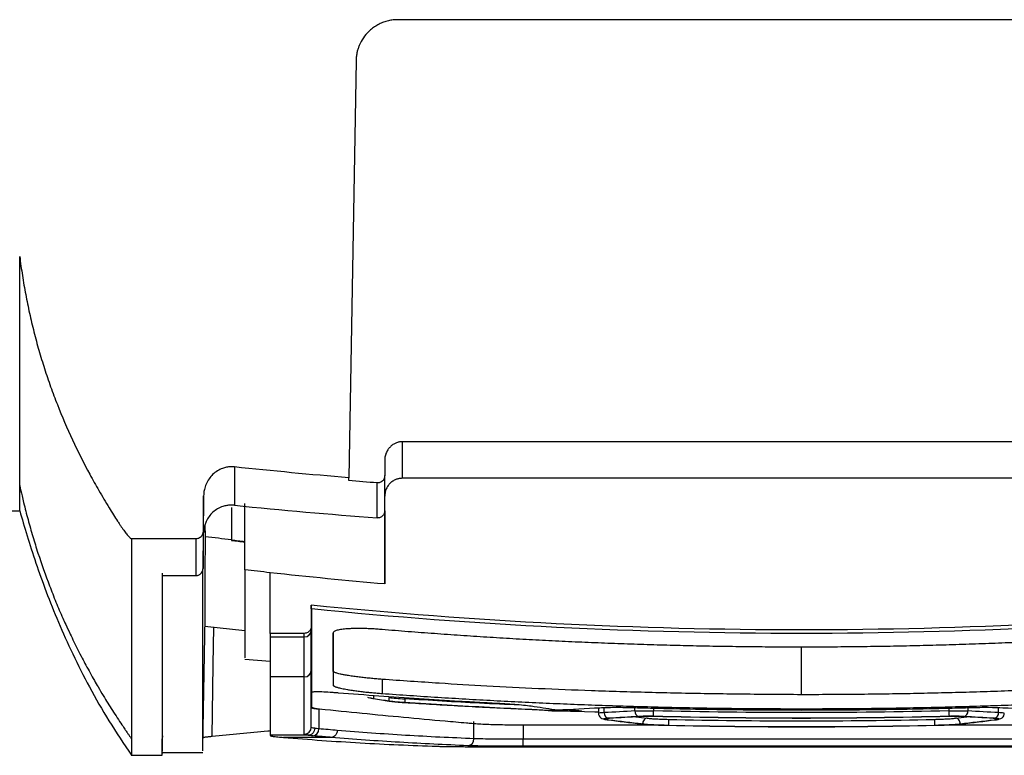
# Model space of a CAD drawing. Header units: millimetres. Extents: x 145 to 933, y -105 to 949.
# Tile 119 of 157: x 622 to 657, y 610 to 637. Entities that reach past the tile are written whole.
import ezdxf

# ---------------------------------------------------------------- set-up
doc = ezdxf.new("R2010")
doc.units = ezdxf.units.MM

msp = doc.modelspace()

# ---------------------------------------------------------------- linework, layer by layer
at = {"color": 7, "linetype": 'Continuous', "lineweight": 25}
for p, q in [((664.411, 636.548), (635.559, 636.548)), ((634.059, 635.074), (633.799, 620.156)), ((664.246, 621.448), (635.723, 621.448)), ((635.723, 620.139), (635.723, 621.448)), ((635.085, 620.783), (635.085, 620.236)), ((664.246, 620.139), (635.723, 620.139)), ((622.034, 618.979), (622.034, 619.882)), ((635.085, 616.357), (635.085, 619.501)), ((549.397, 618.979), (622.034, 618.979)), ((635.085, 618.973), (635.085, 618.799)), ((628.673, 618.047), (628.668, 618.489)), ((628.339, 617.971), (626.034, 617.971)), ((628.589, 616.907), (628.611, 618.187)), ((629.602, 617.936), (629.602, 617.917)), ((628.584, 616.74), (628.587, 616.898)), ((627.134, 616.659), (628.339, 616.659)), ((630.985, 614.591), (630.985, 616.761)), ((632.46, 615.599), (632.46, 614.845)), ((632.46, 615.465), (632.46, 615.599)), ((632.46, 615.463), (632.46, 615.465)), ((632.485, 615.463), (632.46, 615.463)), ((628.585, 610.529), (628.665, 615.144)), ((628.659, 614.844), (630.084, 614.695)), ((632.46, 614.845), (632.46, 614.709)), ((632.21, 614.591), (630.985, 614.591)), ((630.985, 614.463), (632.21, 614.463)), ((630.082, 613.672), (630.985, 613.593)), ((632.21, 613.032), (630.985, 613.032)), ((633.24, 613.24), (633.24, 612.737)), ((634.99, 612.944), (634.99, 612.44)), ((632.46, 612.534), (632.485, 612.534)), ((632.46, 612.482), (632.46, 612.483)), ((632.46, 612.483), (632.485, 612.483)), ((632.46, 612.482), (632.485, 612.482)), ((634.682, 612.381), (634.682, 612.258)), ((635.249, 612.17), (635.249, 612.292)), ((635.802, 612.249), (635.803, 612.116)), ((632.46, 611.235), (632.46, 611.942)), ((632.837, 611.872), (632.732, 611.882)), ((632.732, 611.882), (632.732, 611.174)), ((642.73, 611.916), (642.73, 611.688)), ((642.018, 611.817), (641.681, 611.86)), ((642.594, 611.777), (642.73, 611.773)), ((638.277, 610.822), (638.277, 611.432)), ((643.007, 611.503), (643.042, 611.499)), ((656.927, 611.499), (656.962, 611.503)), ((627.136, 610.919), (627.134, 610.815)), ((632.349, 610.943), (630.985, 610.943)), ((630.985, 610.943), (630.985, 610.943)), ((633.175, 610.867), (631.465, 610.867)), ((638.387, 610.535), (661.584, 610.535)), ((659.94, 610.799), (640.031, 610.799)), ((659.94, 610.549), (640.031, 610.549)), ((626.02, 610.227), (627.134, 610.227)), ((627.134, 610.227), (627.136, 610.332)), ((627.136, 610.326), (628.585, 610.326))]:
    msp.add_line(p, q, dxfattribs=at)
at = {"color": 8, "linetype": 'Continuous', "lineweight": 25}
for p, q in [((649.984, 612.806), (649.984, 614.098)), ((642.934, 611.753), (642.934, 611.925)), ((644.029, 611.815), (644.029, 611.923)), ((644.7, 611.914), (644.7, 611.82)), ((655.269, 611.82), (655.269, 611.914)), ((655.94, 611.923), (655.94, 611.815)), ((657.035, 611.753), (657.035, 611.925)), ((642.73, 611.774), (641.228, 611.805)), ((641.722, 611.862), (642.075, 611.817)), ((644.062, 611.602), (644.474, 611.554)), ((655.495, 611.554), (655.904, 611.602)), ((640.031, 611.305), (640.031, 610.799))]:
    msp.add_line(p, q, dxfattribs=at)
at = {"color": 8, "linetype": 'Continuous', "lineweight": 25, "flags": 128}
for points in [[(629.605, 619.098), (629.605, 618.902), (629.604, 618.619), (629.603, 618.364), (629.603, 618.136), (629.602, 617.936)], [(656.912, 611.545), (656.913, 611.543), (656.917, 611.504)], [(643.045, 611.498), (643.013, 611.502), (643.007, 611.503)], [(644.259, 611.353), (644.227, 611.356), (644.222, 611.358)], [(655.71, 611.353), (655.742, 611.356), (655.747, 611.357)], [(656.924, 611.498), (656.956, 611.502), (656.962, 611.503)]]:
    msp.add_lwpolyline(points, dxfattribs=at)
at = {"color": 7, "linetype": 'Continuous', "lineweight": 25, "flags": 128}
for points in [[(632.485, 615.463), (632.471, 615.464), (632.46, 615.465)], [(628.916, 610.9), (628.955, 613.469), (628.976, 614.811)], [(644.695, 611.621), (644.695, 611.627), (644.695, 611.64), (644.696, 611.659), (644.696, 611.684), (644.697, 611.714), (644.698, 611.747), (644.699, 611.783), (644.7, 611.82)], [(655.274, 611.621), (655.274, 611.627), (655.274, 611.64), (655.273, 611.659), (655.273, 611.684), (655.272, 611.714), (655.271, 611.747), (655.27, 611.783), (655.269, 611.82)], [(640.031, 610.549), (640.031, 610.555), (640.031, 610.57), (640.031, 610.593), (640.031, 610.624), (640.031, 610.662), (640.031, 610.705), (640.031, 610.751), (640.031, 610.799)]]:
    msp.add_lwpolyline(points, dxfattribs=at)
at = {"color": 7, "linetype": 'Continuous', "lineweight": 25}
for centre, radius, start, end in [((649.98, 788.646), 171.923, 263.19276, 263.35469), ((632.212, 614.711), 0.248, 269.5978, 359.5919), ((632.211, 613.281), 0.249, 269.7511, 359.7488), ((643.124, 611.739), 0.19, 175.7543, 256.9346), ((644.22, 611.802), 0.191, 176.0765, 256.9861), ((655.749, 611.802), 0.191, 283.0143, 3.9237), ((656.845, 611.739), 0.19, 283.0658, 4.2459), ((632.211, 611.236), 0.25, 269.9558, 359.9556), ((632.489, 611.166), 0.242, 276.0793, 2.058), ((638.039, 610.809), 0.238, 275.1064, 3.0943)]:
    msp.add_arc(centre, radius, start, end, dxfattribs=at)
for points, knots in [([(635.559, 636.548), (635.53, 636.547), (635.473, 636.547), (635.388, 636.539), (635.302, 636.527), (635.216, 636.509), (635.131, 636.487), (635.046, 636.459), (634.963, 636.426), (634.881, 636.387), (634.801, 636.344), (634.723, 636.295), (634.648, 636.241), (634.576, 636.182), (634.459, 636.075), (634.308, 635.895), (634.195, 635.685), (634.13, 635.511), (634.095, 635.387), (634.067, 635.239), (634.062, 635.131), (634.059, 635.074)], [0, 0, 0, 0, 0.036303, 0.072924, 0.109867, 0.147136, 0.184734, 0.222666, 0.260935, 0.299544, 0.338496, 0.377795, 0.417443, 0.457445, 0.497802, 0.621251, 0.758067, 0.804843, 0.860759, 0.925812, 1, 1, 1, 1]), ([(622.034, 628.075), (622.049, 627.961), (622.079, 627.733), (622.13, 627.392), (622.186, 627.052), (622.247, 626.714), (622.313, 626.378), (622.384, 626.043), (622.461, 625.709), (622.542, 625.377), (622.629, 625.047), (622.721, 624.718), (622.818, 624.39), (622.92, 624.064), (623.028, 623.739), (623.14, 623.416), (623.258, 623.094), (623.503, 622.455), (623.909, 621.507), (624.421, 620.487), (624.871, 619.684), (625.158, 619.202), (625.382, 618.839), (625.507, 618.644), (625.601, 618.503), (625.665, 618.408), (625.725, 618.322), (625.78, 618.246), (625.83, 618.179), (625.876, 618.121), (625.916, 618.072), (625.952, 618.033), (625.983, 618.003), (626.009, 617.982), (626.027, 617.974), (626.034, 617.971)], [0, 0, 0, 0, 0.031473, 0.062876, 0.094217, 0.125503, 0.156741, 0.187938, 0.219102, 0.25024, 0.281359, 0.312468, 0.343572, 0.374681, 0.4058, 0.436938, 0.468102, 0.499299, 0.623871, 0.749347, 0.810213, 0.874618, 0.90204, 0.926315, 0.937699, 0.948134, 0.957622, 0.966163, 0.973761, 0.980418, 0.986141, 0.990938, 0.994823, 0.997823, 1, 1, 1, 1]), ([(635.723, 621.448), (635.706, 621.447), (635.671, 621.447), (635.618, 621.44), (635.564, 621.428), (635.511, 621.411), (635.457, 621.388), (635.405, 621.361), (635.356, 621.328), (635.308, 621.29), (635.252, 621.234), (635.187, 621.151), (635.127, 621.034), (635.095, 620.917), (635.085, 620.833), (635.085, 620.794), (635.085, 620.783)], [0, 0, 0, 0, 0.050134, 0.101892, 0.155207, 0.209982, 0.266092, 0.323384, 0.381679, 0.44078, 0.500472, 0.613368, 0.750097, 0.885292, 0.966969, 1, 1, 1, 1]), ([(629.711, 620.545), (629.688, 620.547), (629.641, 620.551), (629.57, 620.55), (629.499, 620.544), (629.428, 620.533), (629.358, 620.517), (629.247, 620.482), (629.097, 620.409), (628.933, 620.281), (628.794, 620.117), (628.694, 619.934), (628.637, 619.755), (628.615, 619.616), (628.612, 619.543), (628.611, 619.516)], [0, 0, 0, 0, 0.041082, 0.08258, 0.124406, 0.166465, 0.208657, 0.250881, 0.371079, 0.50032, 0.617151, 0.749936, 0.868818, 0.951078, 1, 1, 1, 1]), ([(635.085, 620.236), (635.084, 620.226), (635.083, 620.192), (635.07, 620.139), (635.042, 620.085), (635.004, 620.038), (634.951, 619.999), (634.884, 619.974), (634.838, 619.973), (634.816, 619.973)], [0, 0, 0, 0, 0.066782, 0.249876, 0.386943, 0.500295, 0.676249, 0.844302, 1, 1, 1, 1]), ([(635.723, 620.139), (635.707, 620.138), (635.675, 620.138), (635.627, 620.132), (635.58, 620.123), (635.534, 620.11), (635.462, 620.085), (635.37, 620.038), (635.269, 619.955), (635.186, 619.853), (635.127, 619.74), (635.091, 619.62), (635.087, 619.54), (635.085, 619.5)], [0, 0, 0, 0, 0.04824, 0.096106, 0.143874, 0.191818, 0.240214, 0.369916, 0.50012, 0.62981, 0.760042, 0.879879, 1, 1, 1, 1]), ([(622.034, 619.882), (622.061, 619.757), (622.107, 619.552), (622.204, 619.144), (622.329, 618.658), (622.5, 618.055), (622.747, 617.261), (622.989, 616.577), (623.214, 615.999), (623.369, 615.615), (623.524, 615.251), (623.696, 614.87), (623.872, 614.49), (624.068, 614.089), (624.259, 613.718), (624.405, 613.442), (624.552, 613.174), (624.696, 612.917), (624.853, 612.645), (625.065, 612.287), (625.294, 611.92), (625.52, 611.571), (625.667, 611.349), (625.782, 611.179), (625.858, 611.067), (625.92, 610.978), (625.977, 610.896), (626.015, 610.841), (626.034, 610.814)], [0, 0, 0, 0, 0.037993, 0.0625714, 0.1250878, 0.1874681, 0.2497796, 0.3744589, 0.4056837, 0.4369315, 0.4994799, 0.5248449, 0.5620537, 0.6245946, 0.6581781, 0.687141, 0.7179887, 0.7497408, 0.7760586, 0.8123278, 0.8748957, 0.9061764, 0.9374844, 0.9559358, 0.9688478, 0.9793554, 0.9897391, 1, 1, 1, 1]), ([(622.034, 618.979), (622.118, 618.689), (622.278, 618.135), (622.594, 617.151), (622.965, 616.107), (623.405, 614.999), (623.924, 613.839), (624.532, 612.643), (625.233, 611.415), (625.761, 610.633), (626.034, 610.227)], [0, 0, 0, 0, 0.139405, 0.266856, 0.385996, 0.50103, 0.61633, 0.735911, 0.863025, 1, 1, 1, 1]), ([(629.711, 619.175), (629.688, 619.177), (629.642, 619.181), (629.572, 619.181), (629.503, 619.176), (629.435, 619.166), (629.367, 619.151), (629.257, 619.118), (629.108, 619.052), (628.94, 618.928), (628.8, 618.774), (628.707, 618.613), (628.65, 618.461), (628.619, 618.326), (628.614, 618.233), (628.611, 618.187)], [0, 0, 0, 0, 0.04201, 0.083631, 0.125068, 0.16653, 0.208225, 0.250356, 0.374871, 0.499982, 0.624486, 0.749596, 0.833201, 0.916146, 1, 1, 1, 1]), ([(635.085, 618.974), (635.084, 618.963), (635.083, 618.94), (635.076, 618.906), (635.063, 618.868), (635.04, 618.828), (635.007, 618.789), (634.966, 618.757), (634.919, 618.735), (634.868, 618.721), (634.833, 618.722), (634.816, 618.722)], [0, 0, 0, 0, 0.082066, 0.165205, 0.250906, 0.37337, 0.499937, 0.62101, 0.749168, 0.874062, 1, 1, 1, 1]), ([(635.085, 618.799), (635.085, 618.244), (635.085, 617.765), (635.085, 616.952), (635.085, 616.618), (635.085, 616.357)], [0, 0, 0, 0, 0.5, 0.5, 1, 1, 1, 1]), ([(628.589, 618.23), (628.589, 618.219), (628.588, 618.197), (628.581, 618.165), (628.569, 618.128), (628.549, 618.088), (628.514, 618.043), (628.465, 618.003), (628.403, 617.976), (628.36, 617.972), (628.339, 617.971)], [0, 0, 0, 0, 0.080664, 0.164602, 0.251392, 0.376385, 0.500797, 0.677555, 0.845205, 1, 1, 1, 1]), ([(628.664, 615.144), (628.665, 615.181), (628.665, 615.294), (628.666, 615.77), (628.668, 616.446), (628.67, 617.071), (628.672, 617.462), (628.672, 617.619), (628.673, 617.804), (628.673, 617.957), (628.673, 618.047)], [0, 0, 0, 0, 0.12041, 0.366745, 0.61304, 0.829694, 0.872243, 0.898763, 0.940789, 1, 1, 1, 1]), ([(628.339, 616.659), (628.351, 616.659), (628.375, 616.66), (628.412, 616.669), (628.449, 616.684), (628.484, 616.705), (628.523, 616.738), (628.572, 616.801), (628.582, 616.867), (628.589, 616.907)], [0, 0, 0, 0, 0.092825, 0.190327, 0.291718, 0.395953, 0.501795, 0.687518, 1, 1, 1, 1]), ([(630.085, 616.863), (630.085, 616.336), (630.085, 615.283), (630.085, 614.297), (630.085, 613.732), (630.085, 613.717), (630.086, 613.71)], [0, 0, 0, 0, 0.268347, 0.536606, 0.805019, 1, 1, 1, 1]), ([(627.136, 610.919), (627.136, 611.145), (627.136, 611.436), (627.136, 612.149), (627.136, 612.569), (627.136, 614.026), (627.136, 615.255), (627.136, 616.74)], [0, 0, 0, 0, 0.25, 0.25, 0.5, 0.5, 1, 1, 1, 1]), ([(628.585, 610.39), (628.585, 610.391), (628.585, 610.393), (628.584, 611.068), (628.584, 612.338), (628.584, 614.173), (628.584, 615.885), (628.584, 616.74)], [0, 0, 0, 0, 0.145048, 0.358786, 0.572524, 0.786262, 1, 1, 1, 1]), ([(667.51, 615.599), (661.688, 615.01), (655.836, 614.714), (644.133, 614.714), (638.282, 615.01), (632.46, 615.599)], [0, 0, 0, 0, 0.5, 0.5, 1, 1, 1, 1]), ([(667.485, 615.463), (661.671, 614.879), (655.828, 614.586), (644.142, 614.586), (638.299, 614.879), (632.485, 615.463)], [0, 0, 0, 0, 0.5, 0.5, 1, 1, 1, 1]), ([(632.46, 614.845), (632.46, 614.834), (632.459, 614.813), (632.452, 614.78), (632.44, 614.743), (632.419, 614.704), (632.384, 614.66), (632.335, 614.622), (632.273, 614.596), (632.231, 614.593), (632.21, 614.591)], [0, 0, 0, 0, 0.080355, 0.164269, 0.251245, 0.375688, 0.500689, 0.675581, 0.843614, 1, 1, 1, 1]), ([(634.99, 614.727), (634.959, 614.729), (634.897, 614.734), (634.804, 614.741), (634.713, 614.747), (634.622, 614.752), (634.532, 614.756), (634.444, 614.759), (634.357, 614.762), (634.272, 614.763), (634.189, 614.764), (634.109, 614.764), (634.031, 614.763), (633.956, 614.762), (633.884, 614.759), (633.814, 614.756), (633.733, 614.751), (633.641, 614.743), (633.544, 614.731), (633.457, 614.716), (633.382, 614.699), (633.321, 614.679), (633.275, 614.656), (633.245, 614.631), (633.241, 614.612), (633.24, 614.602)], [0, 0, 0, 0, 0.033907, 0.067551, 0.101031, 0.134451, 0.167977, 0.20156, 0.235088, 0.268454, 0.301633, 0.334715, 0.367791, 0.400954, 0.434179, 0.467335, 0.500295, 0.556876, 0.615288, 0.675544, 0.737042, 0.800127, 0.865148, 0.931718, 1, 1, 1, 1]), ([(649.984, 614.098), (649.671, 614.098), (649.046, 614.099), (648.107, 614.107), (647.169, 614.119), (646.231, 614.136), (645.293, 614.159), (644.355, 614.186), (643.418, 614.218), (642.48, 614.254), (641.543, 614.296), (640.606, 614.343), (639.67, 614.394), (638.733, 614.451), (637.797, 614.512), (636.861, 614.579), (635.925, 614.65), (635.301, 614.701), (634.99, 614.727)], [0, 0, 0, 0, 0.06253, 0.125047, 0.187554, 0.250053, 0.312545, 0.375032, 0.437516, 0.499998, 0.56248, 0.624964, 0.687451, 0.749943, 0.812443, 0.874951, 0.937469, 1, 1, 1, 1]), ([(665.01, 614.729), (664.697, 614.703), (664.072, 614.652), (663.134, 614.58), (662.196, 614.514), (661.258, 614.452), (660.32, 614.396), (659.381, 614.344), (658.443, 614.297), (657.504, 614.255), (656.564, 614.218), (655.625, 614.186), (654.685, 614.159), (653.745, 614.137), (652.805, 614.119), (651.865, 614.107), (650.925, 614.099), (650.298, 614.098), (649.984, 614.098)], [0, 0, 0, 0, 0.06253, 0.125048, 0.187555, 0.250054, 0.312547, 0.375034, 0.437517, 0.499999, 0.562481, 0.624965, 0.687452, 0.749944, 0.812444, 0.874951, 0.93747, 1, 1, 1, 1]), ([(633.24, 614.602), (633.24, 614.544), (633.24, 614.426), (633.24, 614.257), (633.24, 614.092), (633.24, 613.933), (633.24, 613.779), (633.24, 613.63), (633.24, 613.487), (633.24, 613.349), (633.24, 613.216), (633.24, 613.088), (633.24, 612.965), (633.24, 612.848), (633.24, 612.774), (633.24, 612.737)], [0, 0, 0, 0, 0.0769683, 0.1539231, 0.2308661, 0.3077988, 0.3847229, 0.46164, 0.5385517, 0.6154597, 0.6923655, 0.7692709, 0.8461773, 0.9230865, 1, 1, 1, 1]), ([(633.24, 613.24), (633.24, 613.296), (633.24, 613.392), (633.24, 613.517), (633.24, 613.627), (633.24, 613.742), (633.24, 613.877), (633.24, 614.022), (633.24, 614.192), (633.24, 614.383), (633.24, 614.527), (633.24, 614.6), (633.24, 614.602)], [0, 0, 0, 0, 0.14248, 0.2486147, 0.3184044, 0.4154275, 0.5192862, 0.6231741, 0.7270267, 0.869835, 0.996569, 1, 1, 1, 1]), ([(634.99, 612.944), (634.959, 612.946), (634.896, 612.951), (634.802, 612.959), (634.706, 612.967), (634.608, 612.977), (634.51, 612.986), (634.412, 612.996), (634.313, 613.007), (634.215, 613.019), (634.118, 613.031), (634.022, 613.043), (633.928, 613.056), (633.837, 613.07), (633.727, 613.088), (633.608, 613.109), (633.494, 613.133), (633.408, 613.155), (633.346, 613.174), (633.302, 613.19), (633.274, 613.204), (633.256, 613.216), (633.247, 613.226), (633.242, 613.233), (633.24, 613.237), (633.24, 613.241), (633.24, 613.24), (633.24, 613.24)], [0, 0, 0, 0, 0.0336141, 0.0680256, 0.1032301, 0.13922, 0.1759845, 0.2135106, 0.2517843, 0.2909661, 0.3311533, 0.3722601, 0.4140934, 0.456582, 0.4999069, 0.5798313, 0.6526263, 0.7182214, 0.7772504, 0.8295042, 0.8746313, 0.9126879, 0.9439003, 0.9682856, 0.9858001, 0.9963827, 1, 1, 1, 1]), ([(649.984, 612.396), (649.605, 612.398), (648.855, 612.402), (647.739, 612.413), (646.646, 612.429), (645.574, 612.449), (644.524, 612.473), (643.496, 612.501), (642.184, 612.544), (640.599, 612.607), (638.783, 612.697), (636.919, 612.81), (635.671, 612.897), (634.99, 612.944)], [0, 0, 0, 0, 0.075762, 0.150078, 0.222949, 0.294378, 0.364365, 0.432912, 0.500021, 0.626676, 0.750006, 0.86343, 1, 1, 1, 1]), ([(665.01, 612.946), (664.676, 612.922), (664.009, 612.874), (663.009, 612.808), (662.008, 612.747), (661.007, 612.691), (660.006, 612.64), (659.005, 612.593), (658.003, 612.552), (657.001, 612.515), (656, 612.483), (654.997, 612.456), (653.995, 612.434), (652.993, 612.417), (651.99, 612.405), (650.987, 612.397), (650.319, 612.396), (649.984, 612.396)], [0, 0, 0, 0, 0.066688, 0.133366, 0.2000357, 0.2666987, 0.3333565, 0.4000107, 0.466663, 0.5333149, 0.5999679, 0.6666237, 0.7332839, 0.79995, 0.8666237, 0.9333065, 1, 1, 1, 1]), ([(633.24, 612.737), (633.24, 612.734), (633.241, 612.728), (633.249, 612.718), (633.263, 612.707), (633.284, 612.695), (633.314, 612.682), (633.355, 612.668), (633.407, 612.652), (633.471, 612.636), (633.55, 612.618), (633.643, 612.6), (633.763, 612.578), (633.912, 612.554), (634.088, 612.529), (634.269, 612.507), (634.453, 612.487), (634.635, 612.469), (634.814, 612.454), (634.932, 612.445), (634.99, 612.44)], [0, 0, 0, 0, 0.032331, 0.067129, 0.104458, 0.144454, 0.187335, 0.232976, 0.281129, 0.331708, 0.385004, 0.441336, 0.500257, 0.580212, 0.657627, 0.732024, 0.803112, 0.871504, 0.937152, 1, 1, 1, 1]), ([(633.433, 612.456), (633.415, 612.457), (633.363, 612.461), (633.262, 612.469), (633.079, 612.481), (632.881, 612.492), (632.71, 612.497), (632.614, 612.496), (632.55, 612.494), (632.507, 612.49), (632.493, 612.485), (632.485, 612.483)], [0, 0, 0, 0, 0.0460769, 0.1254653, 0.250154, 0.4994057, 0.6286931, 0.7494, 0.8326333, 0.9158643, 1, 1, 1, 1]), ([(645.081, 611.304), (644.047, 611.304), (642.496, 611.304), (640.817, 611.304), (640.17, 611.304), (639.912, 611.304), (639.784, 611.305), (639.409, 611.309), (638.934, 611.318), (638.557, 611.335), (638.366, 611.348), (638.33, 611.351), (638.263, 611.356), (638.232, 611.359), (638.136, 611.367), (638.071, 611.373), (637.751, 611.4), (636.992, 611.467), (635.263, 611.624), (633.791, 611.771), (632.695, 611.885), (632.642, 611.892), (632.561, 611.907), (632.532, 611.914), (632.494, 611.93), (632.485, 611.937), (632.485, 611.953), (632.485, 611.993), (632.485, 612.095), (632.485, 612.191), (632.485, 612.256)], [0, 0, 0, 0, 0.125, 0.1875, 0.203125, 0.203125, 0.21875, 0.21875, 0.25, 0.28125, 0.28125, 0.289062, 0.289062, 0.296875, 0.296875, 0.3125, 0.3125, 0.375, 0.5, 0.75, 0.75, 0.765625, 0.765625, 0.78125, 0.78125, 0.796875, 0.796875, 0.8125, 0.875, 1, 1, 1, 1]), ([(639.204, 612.076), (639.083, 612.082), (638.963, 612.089), (638.722, 612.102), (638.361, 612.121), (637.519, 612.169), (635.836, 612.274), (634.394, 612.379), (633.433, 612.456)], [0, 0, 0, 0, 0.0625, 0.0625, 0.125, 0.25, 0.5, 1, 1, 1, 1]), ([(634.56, 612.292), (634.56, 612.292), (634.56, 612.291), (634.562, 612.288), (634.573, 612.282), (634.595, 612.275), (634.629, 612.267), (634.664, 612.262), (634.682, 612.258)], [0, 0, 0, 0, 0.00041, 0.154288, 0.331187, 0.531108, 0.754048, 1, 1, 1, 1]), ([(634.99, 612.44), (635.323, 612.417), (635.988, 612.369), (636.987, 612.304), (637.985, 612.243), (638.984, 612.187), (639.984, 612.136), (640.983, 612.09), (641.982, 612.049), (642.982, 612.012), (643.982, 611.981), (644.982, 611.954), (645.982, 611.932), (646.982, 611.915), (647.983, 611.903), (648.984, 611.896), (649.651, 611.895), (649.984, 611.894)], [0, 0, 0, 0, 0.066691, 0.133371, 0.200043, 0.266708, 0.333367, 0.400022, 0.466675, 0.533327, 0.59998, 0.666635, 0.733294, 0.799958, 0.86663, 0.93331, 1, 1, 1, 1]), ([(635.249, 612.292), (635.311, 612.285), (635.395, 612.277), (635.586, 612.262), (635.694, 612.254), (635.802, 612.249)], [0, 0, 0, 0, 0.5, 0.5, 1, 1, 1, 1]), ([(649.984, 611.894), (650.319, 611.895), (650.987, 611.896), (651.99, 611.903), (652.993, 611.915), (653.995, 611.932), (654.997, 611.954), (655.999, 611.981), (657.001, 612.013), (658.003, 612.049), (659.005, 612.091), (660.006, 612.137), (661.007, 612.188), (662.008, 612.244), (663.009, 612.305), (664.01, 612.371), (664.676, 612.419), (665.01, 612.443)], [0, 0, 0, 0, 0.066692, 0.133374, 0.200047, 0.266712, 0.333372, 0.400027, 0.46668, 0.533332, 0.599985, 0.666639, 0.733298, 0.799961, 0.866632, 0.933311, 1, 1, 1, 1]), ([(667.485, 612.256), (667.485, 612.191), (667.485, 612.095), (667.485, 612.001), (667.485, 611.961), (667.485, 611.953), (667.485, 611.937), (667.468, 611.922), (667.409, 611.907), (667.328, 611.892), (667.275, 611.885), (666.178, 611.771), (664.706, 611.624), (662.976, 611.466), (662.216, 611.4), (661.896, 611.372), (661.832, 611.367), (661.736, 611.359), (661.705, 611.356), (661.638, 611.35), (661.457, 611.337), (661.031, 611.318), (660.495, 611.307), (660.179, 611.305), (660.051, 611.304), (659.987, 611.304), (659.793, 611.304), (659.147, 611.304), (657.466, 611.304), (655.915, 611.304), (654.881, 611.304)], [0, 0, 0, 0, 0.125, 0.1875, 0.1875, 0.203125, 0.203125, 0.21875, 0.234375, 0.234375, 0.25, 0.25, 0.5, 0.625, 0.6875, 0.6875, 0.703125, 0.703125, 0.710937, 0.710937, 0.71875, 0.75, 0.78125, 0.789062, 0.789062, 0.796875, 0.796875, 0.8125, 0.875, 1, 1, 1, 1]), ([(632.46, 611.942), (632.461, 611.94), (632.462, 611.936), (632.471, 611.929), (632.485, 611.923), (632.504, 611.917), (632.534, 611.91), (632.58, 611.901), (632.647, 611.891), (632.703, 611.885), (632.732, 611.882)], [0, 0, 0, 0, 0.101233, 0.201408, 0.30079, 0.399649, 0.498261, 0.665802, 0.832601, 1, 1, 1, 1]), ([(635.795, 612.112), (635.675, 612.12), (635.554, 612.13), (635.342, 612.15), (635.248, 612.162), (635.179, 612.172)], [0, 0, 0, 0, 0.5, 0.5, 1, 1, 1, 1]), ([(635.249, 612.17), (635.261, 612.168), (635.283, 612.164), (635.321, 612.159), (635.36, 612.155), (635.4, 612.15), (635.441, 612.146), (635.482, 612.142), (635.523, 612.138), (635.563, 612.134), (635.602, 612.131), (635.64, 612.128), (635.676, 612.125), (635.71, 612.122), (635.743, 612.12), (635.774, 612.118), (635.794, 612.116), (635.803, 612.116)], [0, 0, 0, 0, 0.089149, 0.175086, 0.257812, 0.337326, 0.413628, 0.486719, 0.556597, 0.623264, 0.686718, 0.746961, 0.803992, 0.857811, 0.908419, 0.955815, 1, 1, 1, 1]), ([(635.803, 612.116), (636.141, 612.094), (636.815, 612.052), (637.827, 611.993), (638.839, 611.939), (639.851, 611.89), (640.863, 611.845), (641.538, 611.82), (641.875, 611.807)], [0, 0, 0, 0, 0.166792, 0.3335291, 0.5002149, 0.6668529, 0.8334468, 1, 1, 1, 1]), ([(640.432, 611.966), (640.294, 611.987), (640.108, 612.009), (639.684, 612.047), (639.446, 612.063), (639.204, 612.076)], [0, 0, 0, 0, 0.5, 0.5, 1, 1, 1, 1]), ([(643.93, 611.925), (643.711, 611.931), (643.494, 611.934), (643.1, 611.932), (642.923, 611.927), (642.781, 611.919)], [0, 0, 0, 0, 0.5, 0.5, 1, 1, 1, 1]), ([(656.039, 611.925), (655.976, 611.923), (655.912, 611.921), (655.786, 611.918), (655.597, 611.912), (655.156, 611.901), (654.273, 611.88), (652.507, 611.847), (649.984, 611.829), (647.462, 611.847), (645.696, 611.88), (644.813, 611.901), (644.372, 611.912), (644.183, 611.918), (644.056, 611.921), (643.993, 611.923), (643.93, 611.925)], [0, 0, 0, 0, 0.015625, 0.015625, 0.03125, 0.0625, 0.125, 0.25, 0.5, 0.75, 0.875, 0.9375, 0.96875, 0.984375, 0.984375, 1, 1, 1, 1]), ([(657.188, 611.919), (657.046, 611.927), (656.869, 611.932), (656.475, 611.933), (656.258, 611.931), (656.039, 611.925)], [0, 0, 0, 0, 0.5, 0.5, 1, 1, 1, 1]), ([(641.228, 611.803), (641.117, 611.807), (641.006, 611.813), (640.849, 611.826), (640.803, 611.833), (640.803, 611.838)], [0, 0, 0, 0, 0.5, 0.5, 1, 1, 1, 1]), ([(642.075, 611.817), (642.101, 611.814), (642.116, 611.811), (642.122, 611.806), (642.113, 611.804), (642.071, 611.801), (642.039, 611.8), (641.962, 611.8), (641.916, 611.801), (641.871, 611.803)], [0, 0, 0, 0, 0.25, 0.25, 0.5, 0.5, 0.75, 0.75, 1, 1, 1, 1]), ([(641.875, 611.807), (641.885, 611.806), (641.904, 611.806), (641.932, 611.805), (641.96, 611.805), (641.985, 611.805), (642.007, 611.805), (642.025, 611.806), (642.039, 611.807), (642.048, 611.808), (642.049, 611.809), (642.049, 611.81)], [0, 0, 0, 0, 0.105466, 0.212314, 0.320558, 0.43021, 0.541282, 0.653786, 0.767733, 0.883135, 1, 1, 1, 1]), ([(642.73, 611.728), (642.731, 611.713), (642.733, 611.681), (642.756, 611.623), (642.836, 611.535), (642.936, 611.517), (643.007, 611.503)], [0, 0, 0, 0, 0.091456, 0.192856, 0.422512, 1, 1, 1, 1]), ([(643.081, 611.554), (643.035, 611.551), (642.997, 611.548), (642.942, 611.54), (642.927, 611.536), (642.922, 611.528), (642.924, 611.526), (642.933, 611.52), (642.94, 611.518), (642.973, 611.509), (643.004, 611.504), (643.045, 611.498)], [0, 0, 0, 0, 0.25, 0.25, 0.5, 0.5, 0.625, 0.625, 0.75, 0.75, 1, 1, 1, 1]), ([(643.126, 611.549), (643.085, 611.547), (643.053, 611.544), (643.006, 611.538), (642.99, 611.534), (642.977, 611.526), (642.98, 611.522), (643.004, 611.513), (643.023, 611.508), (643.052, 611.504)], [0, 0, 0, 0, 0.25, 0.25, 0.5, 0.5, 0.75, 0.75, 1, 1, 1, 1]), ([(644.029, 611.815), (644.042, 611.816), (644.068, 611.817), (644.112, 611.818), (644.158, 611.82), (644.207, 611.821), (644.258, 611.821), (644.311, 611.822), (644.365, 611.822), (644.42, 611.822), (644.476, 611.822), (644.532, 611.822), (644.588, 611.822), (644.644, 611.821), (644.681, 611.82), (644.7, 611.82)], [0, 0, 0, 0, 0.077645, 0.155749, 0.234205, 0.312863, 0.391548, 0.470069, 0.548229, 0.625835, 0.702706, 0.778677, 0.853613, 0.927408, 1, 1, 1, 1]), ([(644.695, 611.621), (644.671, 611.621), (644.647, 611.622), (644.599, 611.623), (644.573, 611.623), (644.502, 611.623), (644.456, 611.623), (644.388, 611.623), (644.355, 611.622), (644.324, 611.622), (644.304, 611.621), (644.295, 611.621), (644.243, 611.619), (644.207, 611.618), (644.177, 611.616)], [0, 0, 0, 0, 0.125, 0.125, 0.25, 0.25, 0.5, 0.5, 0.625, 0.6875, 0.6875, 0.75, 0.75, 1, 1, 1, 1]), ([(644.7, 611.616), (644.651, 611.617), (644.606, 611.617), (644.519, 611.618), (644.477, 611.618), (644.397, 611.617), (644.322, 611.616), (644.253, 611.613), (644.221, 611.611)], [0, 0, 0, 0, 0.25, 0.25, 0.5, 0.5, 0.75, 1, 1, 1, 1]), ([(644.474, 611.554), (644.455, 611.554), (644.434, 611.55), (644.394, 611.53), (644.374, 611.515), (644.341, 611.476), (644.328, 611.452), (644.311, 611.403), (644.306, 611.378), (644.305, 611.355)], [0, 0, 0, 0, 0.25, 0.25, 0.5, 0.5, 0.75, 0.75, 1, 1, 1, 1]), ([(644.474, 611.554), (644.516, 611.55), (644.565, 611.545), (644.65, 611.539), (644.68, 611.537), (644.74, 611.533), (644.772, 611.531), (644.871, 611.526), (644.939, 611.522), (645.085, 611.517), (645.158, 611.515), (645.231, 611.513)], [0, 0, 0, 0, 0.25, 0.25, 0.375, 0.375, 0.5, 0.5, 0.75, 0.75, 1, 1, 1, 1]), ([(654.738, 611.513), (654.811, 611.515), (654.884, 611.517), (654.993, 611.521), (655.029, 611.523), (655.097, 611.526), (655.131, 611.527), (655.231, 611.533), (655.291, 611.537), (655.404, 611.545), (655.453, 611.55), (655.495, 611.554)], [0, 0, 0, 0, 0.25, 0.25, 0.375, 0.375, 0.5, 0.5, 0.75, 0.75, 1, 1, 1, 1]), ([(655.269, 611.82), (655.289, 611.82), (655.33, 611.821), (655.39, 611.822), (655.451, 611.822), (655.512, 611.822), (655.572, 611.822), (655.632, 611.822), (655.689, 611.822), (655.745, 611.821), (655.799, 611.82), (655.85, 611.819), (655.897, 611.817), (655.925, 611.816), (655.94, 611.815)], [0, 0, 0, 0, 0.078693, 0.158794, 0.240217, 0.322818, 0.406413, 0.490786, 0.575696, 0.660896, 0.746138, 0.831192, 0.915861, 1, 1, 1, 1]), ([(655.748, 611.611), (655.717, 611.613), (655.649, 611.616), (655.573, 611.617), (655.494, 611.618), (655.453, 611.618), (655.365, 611.617), (655.32, 611.617), (655.269, 611.616)], [0, 0, 0, 0, 0.25, 0.5, 0.5, 0.75, 0.75, 1, 1, 1, 1]), ([(655.792, 611.616), (655.777, 611.617), (655.76, 611.618), (655.725, 611.619), (655.704, 611.62), (655.646, 611.622), (655.603, 611.623), (655.536, 611.623), (655.502, 611.623), (655.467, 611.623), (655.443, 611.623), (655.432, 611.623), (655.37, 611.623), (655.321, 611.622), (655.274, 611.621)], [0, 0, 0, 0, 0.125, 0.125, 0.25, 0.25, 0.5, 0.5, 0.625, 0.6875, 0.6875, 0.75, 0.75, 1, 1, 1, 1]), ([(655.664, 611.355), (655.663, 611.378), (655.658, 611.403), (655.641, 611.452), (655.628, 611.476), (655.595, 611.514), (655.575, 611.53), (655.535, 611.55), (655.514, 611.554), (655.495, 611.554)], [0, 0, 0, 0, 0.25, 0.25, 0.5, 0.5, 0.75, 0.75, 1, 1, 1, 1]), ([(656.917, 611.504), (656.946, 611.508), (656.965, 611.513), (656.989, 611.522), (656.992, 611.526), (656.979, 611.534), (656.963, 611.538), (656.916, 611.544), (656.884, 611.547), (656.843, 611.549)], [0, 0, 0, 0, 0.25, 0.25, 0.5, 0.5, 0.75, 0.75, 1, 1, 1, 1]), ([(656.924, 611.498), (656.965, 611.504), (656.997, 611.509), (657.04, 611.521), (657.049, 611.526), (657.043, 611.533), (657.039, 611.536), (657.023, 611.54), (657.013, 611.542), (656.971, 611.548), (656.934, 611.551), (656.888, 611.554)], [0, 0, 0, 0, 0.25, 0.25, 0.5, 0.5, 0.625, 0.625, 0.75, 0.75, 1, 1, 1, 1]), ([(656.962, 611.503), (657.033, 611.517), (657.133, 611.535), (657.213, 611.622), (657.236, 611.681), (657.238, 611.713), (657.239, 611.728)], [0, 0, 0, 0, 0.577033, 0.807399, 0.908551, 1, 1, 1, 1]), ([(632.583, 611.193), (632.583, 611.164), (632.577, 611.132), (632.554, 611.072), (632.536, 611.042), (632.49, 610.994), (632.463, 610.975), (632.406, 610.95), (632.376, 610.944), (632.349, 610.943)], [0, 0, 0, 0, 0.25, 0.25, 0.5, 0.5, 0.75, 0.75, 1, 1, 1, 1]), ([(644.259, 611.353), (644.278, 611.351), (644.304, 611.348), (644.327, 611.346), (644.338, 611.345), (644.342, 611.345), (644.345, 611.344), (644.346, 611.344), (644.362, 611.343), (644.378, 611.341), (644.411, 611.338), (644.43, 611.337), (644.519, 611.33), (644.595, 611.325), (644.765, 611.316), (644.852, 611.312), (644.966, 611.308), (645.001, 611.307), (645.041, 611.305), (645.058, 611.305), (645.07, 611.304), (645.077, 611.304), (645.12, 611.303), (645.167, 611.302), (645.223, 611.3)], [0, 0, 0, 0, 0.0625, 0.09375, 0.109375, 0.117188, 0.117188, 0.125, 0.125, 0.1875, 0.1875, 0.25, 0.25, 0.5, 0.5, 0.75, 0.75, 0.8125, 0.84375, 0.859375, 0.859375, 0.875, 0.875, 1, 1, 1, 1]), ([(644.305, 611.353), (644.358, 611.348), (644.418, 611.343), (644.519, 611.336), (644.555, 611.333), (644.629, 611.329), (644.668, 611.327), (644.787, 611.32), (644.873, 611.317), (645.047, 611.31), (645.135, 611.307), (645.227, 611.305)], [0, 0, 0, 0, 0.25, 0.25, 0.375, 0.375, 0.5, 0.5, 0.75, 0.75, 1, 1, 1, 1]), ([(645.231, 611.513), (645.231, 611.512), (645.231, 611.506), (645.231, 611.484), (645.23, 611.468), (645.229, 611.427), (645.229, 611.403), (645.228, 611.354), (645.227, 611.329), (645.227, 611.305)], [0, 0, 0, 0, 0.25, 0.25, 0.5, 0.5, 0.75, 0.75, 1, 1, 1, 1]), ([(654.738, 611.513), (654.738, 611.512), (654.738, 611.506), (654.738, 611.484), (654.739, 611.468), (654.74, 611.427), (654.74, 611.403), (654.741, 611.354), (654.742, 611.329), (654.742, 611.305)], [0, 0, 0, 0, 0.25, 0.25, 0.5, 0.5, 0.75, 0.75, 1, 1, 1, 1]), ([(654.742, 611.305), (654.834, 611.307), (654.923, 611.31), (655.054, 611.315), (655.098, 611.317), (655.182, 611.32), (655.222, 611.322), (655.342, 611.329), (655.418, 611.333), (655.551, 611.343), (655.611, 611.348), (655.664, 611.353)], [0, 0, 0, 0, 0.25, 0.25, 0.375, 0.375, 0.5, 0.5, 0.75, 0.75, 1, 1, 1, 1]), ([(654.746, 611.3), (654.778, 611.301), (654.819, 611.302), (654.857, 611.303), (654.873, 611.304), (654.879, 611.304), (654.883, 611.304), (654.885, 611.304), (654.933, 611.305), (654.98, 611.307), (655.072, 611.31), (655.117, 611.312), (655.205, 611.316), (655.247, 611.318), (655.374, 611.325), (655.451, 611.33), (655.54, 611.337), (655.565, 611.339), (655.594, 611.342), (655.606, 611.343), (655.614, 611.343), (655.619, 611.344), (655.648, 611.346), (655.677, 611.349), (655.71, 611.353)], [0, 0, 0, 0, 0.0625, 0.09375, 0.109375, 0.117187, 0.117187, 0.125, 0.125, 0.25, 0.25, 0.375, 0.375, 0.5, 0.5, 0.75, 0.75, 0.8125, 0.84375, 0.859375, 0.859375, 0.875, 0.875, 1, 1, 1, 1]), ([(626.034, 610.814), (626.034, 610.751), (626.034, 610.624), (626.034, 610.476), (626.034, 610.361), (626.034, 610.281), (626.034, 610.234), (626.034, 610.231), (626.034, 610.229)], [0, 0, 0, 0, 0.170901, 0.341803, 0.512704, 0.683605, 0.854506, 1, 1, 1, 1]), ([(627.134, 610.282), (627.134, 610.276), (627.134, 610.259), (627.134, 610.6), (627.134, 610.815)], [0, 0, 0, 0, 0.370021, 1, 1, 1, 1]), ([(627.136, 610.379), (627.136, 610.372), (627.136, 610.355), (627.136, 610.704), (627.136, 610.919)], [0, 0, 0, 0, 0.383105, 1, 1, 1, 1]), ([(628.916, 610.9), (628.895, 610.898), (628.853, 610.894), (628.796, 610.888), (628.747, 610.882), (628.705, 610.876), (628.66, 610.869), (628.619, 610.86), (628.59, 610.849), (628.587, 610.842), (628.585, 610.839)], [0, 0, 0, 0, 0.10758, 0.211321, 0.311403, 0.408024, 0.501405, 0.664744, 0.830468, 1, 1, 1, 1]), ([(630.974, 611.101), (630.951, 611.098), (630.265, 611.021), (629.579, 610.959), (628.916, 610.9)], [0, 0, 0, 0, 0.033563, 1, 1, 1, 1]), ([(630.985, 610.943), (630.987, 610.941), (630.99, 610.936), (631.002, 610.929), (631.019, 610.922), (631.042, 610.916), (631.076, 610.908), (631.132, 610.899), (631.214, 610.889), (631.285, 610.883), (631.321, 610.879)], [0, 0, 0, 0, 0.107689, 0.211603, 0.311754, 0.408226, 0.501172, 0.658501, 0.824756, 1, 1, 1, 1]), ([(631.465, 610.867), (631.922, 610.83), (632.38, 610.794), (633.295, 610.73), (633.752, 610.7), (634.668, 610.648), (635.125, 610.624), (636.04, 610.583), (636.498, 610.566), (636.955, 610.551)], [0, 0, 0, 0, 0.25, 0.25, 0.5, 0.5, 0.75, 0.75, 1, 1, 1, 1]), ([(632.515, 610.925), (632.499, 610.926), (632.467, 610.929), (632.424, 610.934), (632.384, 610.938), (632.36, 610.942), (632.349, 610.943)], [0, 0, 0, 0, 0.250793, 0.500852, 0.750492, 1, 1, 1, 1]), ([(633.175, 610.867), (633.12, 610.872), (633.01, 610.881), (632.79, 610.9), (632.625, 610.915), (632.515, 610.925)], [0, 0, 0, 0, 0.249987, 0.499991, 1, 1, 1, 1]), ([(633.391, 611.117), (633.391, 611.088), (633.385, 611.057), (633.364, 610.996), (633.347, 610.967), (633.305, 610.918), (633.28, 610.899), (633.227, 610.874), (633.2, 610.868), (633.175, 610.867)], [0, 0, 0, 0, 0.25, 0.25, 0.5, 0.5, 0.75, 0.75, 1, 1, 1, 1]), ([(638.061, 610.572), (637.246, 610.602), (636.432, 610.642), (635.21, 610.716), (634.803, 610.743), (633.989, 610.802), (633.582, 610.834), (633.175, 610.867)], [0, 0, 0, 0, 0.5, 0.5, 0.75, 0.75, 1, 1, 1, 1]), ([(638.277, 610.822), (637.463, 610.852), (636.648, 610.892), (635.427, 610.966), (635.02, 610.993), (634.205, 611.051), (633.798, 611.084), (633.391, 611.117)], [0, 0, 0, 0, 0.5, 0.5, 0.75, 0.75, 1, 1, 1, 1]), ([(640.031, 610.799), (639.852, 610.799), (639.678, 610.8), (639.421, 610.801), (639.336, 610.802), (639.173, 610.803), (639.094, 610.804), (638.865, 610.807), (638.722, 610.809), (638.473, 610.815), (638.366, 610.818), (638.277, 610.822)], [0, 0, 0, 0, 0.25, 0.25, 0.375, 0.375, 0.5, 0.5, 0.75, 0.75, 1, 1, 1, 1]), ([(636.955, 610.551), (636.977, 610.55), (637.018, 610.549), (637.084, 610.547), (637.149, 610.546), (637.242, 610.544), (637.375, 610.542), (637.556, 610.539), (637.752, 610.538), (637.954, 610.536), (638.167, 610.535), (638.311, 610.535), (638.387, 610.535)], [0, 0, 0, 0, 0.068785, 0.133167, 0.1933, 0.249372, 0.372374, 0.499608, 0.626347, 0.749705, 0.869359, 1, 1, 1, 1]), ([(640.031, 610.549), (639.831, 610.549), (639.635, 610.55), (639.249, 610.552), (639.066, 610.553), (638.719, 610.557), (638.561, 610.559), (638.28, 610.565), (638.16, 610.568), (638.061, 610.572)], [0, 0, 0, 0, 0.25, 0.25, 0.5, 0.5, 0.75, 0.75, 1, 1, 1, 1])]:
    msp.add_open_spline(points, degree=3, knots=knots, dxfattribs=at)
for points in [[(622.034, 619.882), (622.034, 621.193), (622.034, 623.934), (622.034, 628.075)], [(633.799, 620.156), (632.434, 620.271), (631.071, 620.401), (629.711, 620.545)], [(629.711, 620.545), (629.711, 620.064), (629.711, 619.607), (629.711, 619.175)], [(633.797, 620.057), (633.797, 620.09), (633.798, 620.123), (633.799, 620.156)], [(634.816, 619.973), (634.476, 620), (634.137, 620.028), (633.797, 620.057)], [(634.816, 618.722), (634.816, 619.118), (634.816, 619.536), (634.816, 619.973)], [(635.085, 618.974), (635.085, 619.374), (635.085, 619.794), (635.085, 620.236)], [(628.611, 619.516), (628.604, 619.087), (628.597, 618.658), (628.589, 618.23)], [(628.611, 618.187), (628.611, 618.607), (628.611, 619.05), (628.611, 619.516)], [(629.711, 619.175), (631.411, 619.002), (633.113, 618.851), (634.816, 618.722)], [(630.085, 616.863), (630.085, 617.36), (630.085, 618.151), (630.085, 619.235)], [(628.589, 618.23), (628.589, 617.769), (628.589, 617.328), (628.589, 616.907)], [(626.034, 617.971), (626.034, 614.24), (626.034, 611.847), (626.034, 610.814)], [(628.339, 616.659), (628.339, 617.076), (628.339, 617.513), (628.339, 617.971)], [(629.602, 617.936), (629.294, 617.972), (628.983, 618.01), (628.673, 618.047)], [(629.602, 617.917), (629.763, 617.898), (629.924, 617.879), (630.085, 617.86)], [(630.985, 616.761), (630.685, 616.794), (630.385, 616.828), (630.085, 616.863)], [(627.134, 616.659), (627.134, 613.673), (627.134, 611.72), (627.134, 610.815)], [(635.085, 616.357), (633.717, 616.475), (632.35, 616.61), (630.985, 616.761)], [(632.46, 615.463), (632.46, 614.147), (632.46, 613.169), (632.46, 612.534)], [(632.485, 612.534), (632.485, 613.169), (632.485, 614.147), (632.485, 615.463)], [(632.46, 613.28), (632.46, 613.7), (632.46, 614.176), (632.46, 614.709)], [(630.985, 614.591), (630.985, 614.548), (630.985, 614.505), (630.985, 614.463)], [(630.985, 614.463), (630.985, 613.929), (630.985, 613.453), (630.985, 613.032)], [(632.21, 614.463), (632.21, 614.505), (632.21, 614.548), (632.21, 614.591)], [(632.21, 613.032), (632.21, 613.453), (632.21, 613.929), (632.21, 614.463)], [(632.46, 611.235), (632.46, 611.643), (632.46, 612.314), (632.46, 613.28)], [(630.985, 613.032), (630.985, 612.031), (630.985, 611.347), (630.985, 610.943)], [(632.21, 610.986), (632.21, 611.394), (632.21, 612.066), (632.21, 613.032)], [(649.984, 612.396), (649.984, 612.533), (649.984, 612.669), (649.984, 612.806)], [(632.46, 612.534), (632.46, 612.517), (632.46, 612.5), (632.46, 612.483)], [(632.46, 611.942), (632.46, 612.093), (632.46, 612.274), (632.46, 612.482)], [(632.485, 612.483), (632.485, 612.5), (632.485, 612.517), (632.485, 612.534)], [(632.485, 612.482), (632.485, 612.485), (632.485, 612.485), (632.485, 612.483)], [(632.485, 612.256), (632.485, 612.327), (632.485, 612.403), (632.485, 612.482)], [(634.612, 612.261), (634.524, 612.275), (634.476, 612.289), (634.476, 612.299)], [(635.179, 612.172), (634.99, 612.201), (634.801, 612.231), (634.612, 612.261)], [(634.682, 612.258), (634.871, 612.228), (635.06, 612.198), (635.249, 612.17)], [(635.795, 612.112), (635.795, 612.112), (635.794, 612.112), (635.794, 612.112)], [(641.871, 611.803), (639.844, 611.878), (637.819, 611.981), (635.795, 612.112)], [(641.27, 611.84), (640.991, 611.88), (640.712, 611.922), (640.432, 611.966)], [(642.781, 611.919), (642.278, 611.889), (641.774, 611.862), (641.27, 611.84)], [(658.699, 611.84), (658.195, 611.862), (657.691, 611.889), (657.188, 611.919)], [(641.87, 611.803), (641.87, 611.803), (641.87, 611.803), (641.871, 611.803)], [(642.049, 611.81), (642.049, 611.812), (642.038, 611.814), (642.018, 611.817)], [(644.029, 611.815), (643.664, 611.793), (643.299, 611.772), (642.934, 611.753)], [(644.177, 611.616), (643.812, 611.593), (643.446, 611.573), (643.081, 611.554)], [(644.221, 611.611), (643.856, 611.589), (643.491, 611.568), (643.126, 611.549)], [(655.274, 611.621), (651.748, 611.531), (648.22, 611.531), (644.695, 611.621)], [(655.269, 611.82), (651.746, 611.731), (648.223, 611.731), (644.7, 611.82)], [(655.269, 611.616), (651.747, 611.527), (648.222, 611.527), (644.7, 611.616)], [(656.843, 611.549), (656.478, 611.568), (656.113, 611.589), (655.748, 611.611)], [(656.888, 611.554), (656.523, 611.573), (656.157, 611.593), (655.792, 611.616)], [(657.035, 611.753), (656.67, 611.772), (656.305, 611.793), (655.94, 611.815)], [(632.583, 611.193), (632.501, 611.206), (632.46, 611.221), (632.46, 611.235)], [(632.732, 611.174), (632.673, 611.18), (632.623, 611.186), (632.583, 611.193)], [(633.391, 611.117), (633.171, 611.135), (632.951, 611.154), (632.732, 611.174)], [(643.045, 611.498), (643.45, 611.447), (643.854, 611.398), (644.259, 611.353)], [(643.052, 611.504), (643.064, 611.503), (643.077, 611.501), (643.093, 611.5)], [(643.093, 611.5), (643.497, 611.448), (643.901, 611.4), (644.305, 611.355)], [(645.223, 611.3), (648.397, 611.231), (651.572, 611.231), (654.746, 611.3)], [(645.227, 611.305), (648.399, 611.236), (651.57, 611.236), (654.742, 611.305)], [(645.231, 611.513), (648.4, 611.444), (651.569, 611.444), (654.738, 611.513)], [(655.664, 611.355), (656.068, 611.4), (656.472, 611.448), (656.876, 611.5)], [(655.71, 611.353), (656.115, 611.398), (656.519, 611.447), (656.924, 611.498)], [(656.876, 611.5), (656.892, 611.501), (656.905, 611.502), (656.917, 611.504)], [(631.321, 610.879), (631.357, 610.876), (631.405, 610.872), (631.465, 610.867)], [(632.349, 610.943), (632.256, 610.957), (632.21, 610.971), (632.21, 610.986)]]:
    msp.add_open_spline(points, degree=3, dxfattribs=at)
at = {"color": 8, "linetype": 'Continuous', "lineweight": 25}
for points, knots in [([(639.897, 612.028), (639.422, 612.048), (638.056, 612.106), (636.692, 612.192), (635.802, 612.249)], [0, 0, 0, 0, 0.347629, 1, 1, 1, 1]), ([(642.934, 611.753), (642.882, 611.75), (642.777, 611.744), (642.718, 611.735), (642.734, 611.729), (642.735, 611.728)], [0, 0, 0, 0, 0.469726, 0.938776, 1, 1, 1, 1]), ([(657.234, 611.728), (657.235, 611.729), (657.25, 611.735), (657.191, 611.744), (657.087, 611.75), (657.035, 611.753)], [0, 0, 0, 0, 0.063147, 0.531554, 1, 1, 1, 1])]:
    msp.add_open_spline(points, degree=3, knots=knots, dxfattribs=at)

doc.saveas('drawing.dxf')
